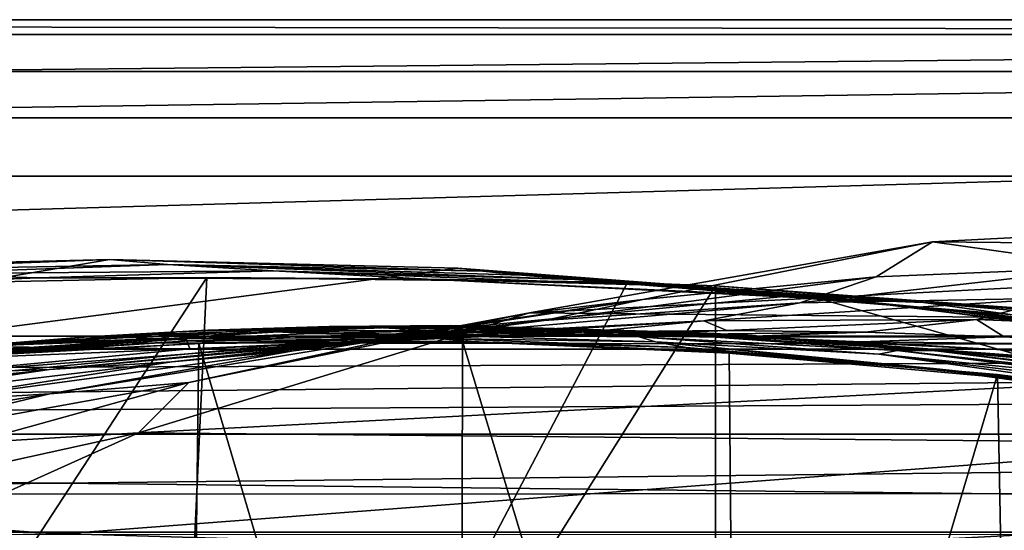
# Model space of a CAD drawing. Header units: metres. Extents: x -1004 to 0, y -808 to 0.
# Tile 99 of 146: x -506 to -406, y -52 to 0. Entities that reach past the tile are written whole.
import ezdxf

# ---------------------------------------------------------------- set-up
doc = ezdxf.new("R2010")
doc.units = ezdxf.units.M

msp = doc.modelspace()

# ---------------------------------------------------------------- linework, layer by layer
at = {"layer": 'None'}
for points in [[(-17.027203, -5.267202, 163.059998), (-987.0271, -5.267202, 163.059998), (-17.027203, -5.267202, 176.059509)], [(-987.0271, -5.267202, 163.059998), (-987.0271, -5.267202, 176.059265), (-17.027203, -5.267202, 176.059509)], [(-17.027203, -5.267202, 176.059509), (-987.0271, -5.267202, 176.059265), (-987.0271, -5.267202, 2050.060059)], [(-987.0271, -5.267202, 2063.060059), (-17.027203, -5.267202, 2063.060059), (-987.0271, -5.267202, 2050.060059)], [(-17.027203, -5.267202, 2063.060059), (-17.027203, -5.267202, 2050.060059), (-987.0271, -5.267202, 2050.060059)], [(-987.0271, -5.267202, 2050.060059), (-17.027203, -5.267202, 2050.060059), (-17.027203, -5.267202, 176.059509)], [(-953.0271, -32.2672, 2063.060059), (-17.027203, -5.267202, 2063.060059), (-987.0271, -5.267202, 2063.060059)], [(-987.0271, -5.267202, 163.059998), (-17.027203, -5.267202, 163.059998), (-953.0271, -32.2672, 163.059998)], [(-953.0271, -32.2672, 2063.060059), (-51.027081, -32.2672, 2063.060059), (-17.027203, -5.267202, 2063.060059)], [(-953.0271, -32.2672, 163.059998), (-17.027203, -5.267202, 163.059998), (-51.027081, -32.2672, 163.059998)], [(-412.977356, -22.644466, 665.810608), (-371.316925, -20.505526, 665.866638), (-394.683167, -25.237535, 752.310547)], [(-329.705994, -23.457561, 665.789368), (-371.316925, -20.505526, 665.866638), (-412.977356, -22.644466, 665.810608)], [(-454.059784, -29.87845, 665.621094), (-412.977356, -22.644466, 665.810608), (-442.518097, -28.522995, 752.261841)], [(-454.059784, -29.87845, 665.621094), (-329.705994, -23.457561, 665.789368), (-412.977356, -22.644466, 665.810608)], [(-442.518097, -28.522995, 752.261841), (-412.977356, -22.644466, 665.810608), (-418.730743, -26.23218, 752.288025)], [(-412.977356, -22.644466, 665.810608), (-394.683167, -25.237535, 752.310547), (-418.730743, -26.23218, 752.288025)], [(-288.764374, -31.452314, 665.580017), (-329.705994, -23.457561, 665.789368), (-454.059784, -29.87845, 665.621094)], [(-637.780579, -48.406116, 1607.5177), (-461.376587, -25.341852, 1608.121216), (-496.827362, -24.46418, 1608.144409)], [(-496.827362, -24.46418, 1608.144409), (-532.278259, -25.346687, 1608.12146), (-637.780579, -48.406116, 1607.5177)], [(-532.278259, -25.346687, 1608.12146), (-496.827362, -24.46418, 1608.144409), (-527.130493, -25.6196, 1689.31604)], [(-496.827362, -24.46418, 1608.144409), (-490.974609, -24.950491, 1689.975464), (-527.130493, -25.6196, 1689.31604)], [(-527.130493, -25.6196, 1689.31604), (-490.974609, -24.950491, 1689.975464), (-517.739502, -25.928944, 1772.200317)], [(-490.974609, -24.950491, 1689.975464), (-480.15744, -25.603836, 1773.119629), (-517.739502, -25.928944, 1772.200317)], [(-490.974609, -24.950491, 1689.975464), (-496.827362, -24.46418, 1608.144409), (-458.821869, -25.653067, 1648.767578)], [(-496.827362, -24.46418, 1608.144409), (-461.376587, -25.341852, 1608.121216), (-458.821869, -25.653067, 1648.767578)], [(-480.15744, -25.603836, 1773.119629), (-490.974609, -24.950491, 1689.975464), (-449.426849, -26.477554, 1732.860718)], [(-490.974609, -24.950491, 1689.975464), (-454.830902, -26.033869, 1690.9104), (-449.426849, -26.477554, 1732.860718)], [(-490.974609, -24.950491, 1689.975464), (-458.821869, -25.653067, 1648.767578), (-454.830902, -26.033869, 1690.9104)], [(-426.014893, -28.004723, 1608.051392), (-461.376587, -25.341852, 1608.121216), (-637.780579, -48.406116, 1607.5177)], [(-517.739502, -25.928944, 1772.200317), (-504.183136, -26.308109, 1854.283813), (-543.882141, -27.867811, 1854.112061)], [(-517.739502, -25.928944, 1772.200317), (-480.15744, -25.603836, 1773.119629), (-504.183136, -26.308109, 1854.283813)], [(-480.15744, -25.603836, 1773.119629), (-464.465149, -26.461739, 1855.237183), (-504.183136, -26.308109, 1854.283813)], [(-480.15744, -25.603836, 1773.119629), (-442.615204, -27.044226, 1774.55957), (-464.465149, -26.461739, 1855.237183)], [(-442.615204, -27.044226, 1774.55957), (-480.15744, -25.603836, 1773.119629), (-449.426849, -26.477554, 1732.860718)], [(-458.821869, -25.653067, 1648.767578), (-461.376587, -25.341852, 1608.121216), (-426.014893, -28.004723, 1608.051392)], [(-458.821869, -25.653067, 1648.767578), (-426.014893, -28.004723, 1608.051392), (-423.20816, -28.372147, 1649.569214)], [(-458.821869, -25.653067, 1648.767578), (-423.20816, -28.372147, 1649.569214), (-454.830902, -26.033869, 1690.9104)], [(-449.426849, -26.477554, 1732.860718), (-454.830902, -26.033869, 1690.9104), (-418.795898, -28.863375, 1692.129028)], [(-454.830902, -26.033869, 1690.9104), (-423.20816, -28.372147, 1649.569214), (-418.795898, -28.863375, 1692.129028)], [(-418.730743, -26.23218, 752.288025), (-394.683167, -25.237535, 752.310547), (-426.500427, -28.886604, 841.083862)], [(-394.683167, -25.237535, 752.310547), (-400.107574, -28.410944, 841.244873), (-426.500427, -28.886604, 841.083862)], [(-491.15625, -116.577606, 1985.75293), (-546.876587, -118.072487, 1979.189331), (-486.961456, -26.276386, 1933.765869)], [(-486.961456, -26.276386, 1933.765869), (-546.876587, -118.072487, 1979.189331), (-519.606262, -26.977951, 1930.408691)], [(-504.183136, -26.308109, 1854.283813), (-519.606262, -26.977951, 1930.408691), (-543.882141, -27.867811, 1854.112061)], [(-486.961456, -26.276386, 1933.765869), (-519.606262, -26.977951, 1930.408691), (-504.183136, -26.308109, 1854.283813)], [(-464.465149, -26.461739, 1855.237183), (-486.961456, -26.276386, 1933.765869), (-504.183136, -26.308109, 1854.283813)], [(-444.056793, -26.800941, 1935.926758), (-491.15625, -116.577606, 1985.75293), (-486.961456, -26.276386, 1933.765869)], [(-491.15625, -116.577606, 1985.75293), (-444.056793, -26.800941, 1935.926758), (-435.077423, -27.128115, 1936.041748)], [(-444.056793, -26.800941, 1935.926758), (-486.961456, -26.276386, 1933.765869), (-464.465149, -26.461739, 1855.237183)], [(-413.885864, -28.846668, 1897.617188), (-444.056793, -26.800941, 1935.926758), (-464.465149, -26.461739, 1855.237183)], [(-442.615204, -27.044226, 1774.55957), (-424.819885, -28.418493, 1856.990479), (-464.465149, -26.461739, 1855.237183)], [(-464.465149, -26.461739, 1855.237183), (-424.819885, -28.418493, 1856.990479), (-413.885864, -28.846668, 1897.617188)], [(-426.500427, -28.886604, 841.083862), (-452.556793, -30.663872, 840.931458), (-418.730743, -26.23218, 752.288025)], [(-452.556793, -30.663872, 840.931458), (-442.518097, -28.522995, 752.261841), (-418.730743, -26.23218, 752.288025)], [(-442.615204, -27.044226, 1774.55957), (-449.426849, -26.477554, 1732.860718), (-423.890167, -28.424677, 1775.47937)], [(-423.890167, -28.424677, 1775.47937), (-449.426849, -26.477554, 1732.860718), (-412.795319, -29.463282, 1734.473145)], [(-449.426849, -26.477554, 1732.860718), (-418.795898, -28.863375, 1692.129028), (-412.795319, -29.463282, 1734.473145)], [(-435.077423, -27.128115, 1936.041748), (-444.056793, -26.800941, 1935.926758), (-413.885864, -28.846668, 1897.617188)], [(-424.819885, -28.418493, 1856.990479), (-442.615204, -27.044226, 1774.55957), (-415.204773, -29.27095, 1817.0177)], [(-415.204773, -29.27095, 1817.0177), (-442.615204, -27.044226, 1774.55957), (-423.890167, -28.424677, 1775.47937)], [(-354.224518, -48.323433, 1607.518677), (-426.014893, -28.004723, 1608.051392), (-637.780579, -48.406116, 1607.5177)], [(-435.077423, -117.079147, 1987.980957), (-491.15625, -116.577606, 1985.75293), (-435.077423, -27.128115, 1936.041748)], [(-382.221283, -31.021881, 1934.762817), (-435.077423, -27.128115, 1936.041748), (-413.885864, -28.846668, 1897.617188)], [(-382.221283, -31.021881, 1934.762817), (-435.077423, -117.079147, 1987.980957), (-435.077423, -27.128115, 1936.041748)], [(-426.014893, -28.004723, 1608.051392), (-390.828033, -32.411217, 1607.935791), (-423.20816, -28.372147, 1649.569214)], [(-390.828033, -32.411217, 1607.935791), (-426.014893, -28.004723, 1608.051392), (-354.224518, -48.323433, 1607.518677)], [(-465.909302, -32.11071, 752.232056), (-442.518097, -28.522995, 752.261841), (-478.099182, -33.75246, 840.793579)], [(-442.518097, -28.522995, 752.261841), (-452.556793, -30.663872, 840.931458), (-478.099182, -33.75246, 840.793579)], [(-465.909302, -32.11071, 752.232056), (-454.059784, -29.87845, 665.621094), (-442.518097, -28.522995, 752.261841)], [(-436.270874, -30.70228, 930.506287), (-463.67572, -32.141033, 930.188354), (-426.500427, -28.886604, 841.083862)], [(-463.67572, -32.141033, 930.188354), (-452.556793, -30.663872, 840.931458), (-426.500427, -28.886604, 841.083862)], [(-426.500427, -28.886604, 841.083862), (-400.107574, -28.410944, 841.244873), (-436.270874, -30.70228, 930.506287)], [(-400.107574, -28.410944, 841.244873), (-408.49231, -30.561541, 930.846924), (-436.270874, -30.70228, 930.506287)], [(-413.885864, -28.846668, 1897.617188), (-424.819885, -28.418493, 1856.990479), (-405.057709, -30.070532, 1858.174194)], [(-405.057709, -30.070532, 1858.174194), (-424.819885, -28.418493, 1856.990479), (-415.204773, -29.27095, 1817.0177)], [(-415.204773, -29.27095, 1817.0177), (-423.890167, -28.424677, 1775.47937), (-405.213074, -30.240788, 1776.535034)], [(-423.890167, -28.424677, 1775.47937), (-412.795319, -29.463282, 1734.473145), (-405.213074, -30.240788, 1776.535034)], [(-423.20816, -28.372147, 1649.569214), (-390.828033, -32.411217, 1607.935791), (-387.783325, -32.822395, 1650.543701)], [(-418.795898, -28.863375, 1692.129028), (-423.20816, -28.372147, 1649.569214), (-387.783325, -32.822395, 1650.543701)], [(-412.795319, -29.463282, 1734.473145), (-418.795898, -28.863375, 1692.129028), (-382.961853, -33.409046, 1693.639282)], [(-418.795898, -28.863375, 1692.129028), (-387.783325, -32.822395, 1650.543701), (-382.961853, -33.409046, 1693.639282)], [(-382.221283, -31.021881, 1934.762817), (-413.885864, -28.846668, 1897.617188), (-393.472778, -30.627153, 1898.89209)], [(-393.472778, -30.627153, 1898.89209), (-413.885864, -28.846668, 1897.617188), (-405.057709, -30.070532, 1858.174194)], [(-400.107574, -28.410944, 841.244873), (-373.556427, -29.223242, 841.408875), (-408.49231, -30.561541, 930.846924)], [(-493.932129, -42.133965, 665.300049), (-454.059784, -29.87845, 665.621094), (-488.769836, -36.990349, 752.199585)], [(-493.932129, -42.133965, 665.300049), (-288.764374, -31.452314, 665.580017), (-454.059784, -29.87845, 665.621094)], [(-454.059784, -29.87845, 665.621094), (-465.909302, -32.11071, 752.232056), (-488.769836, -36.990349, 752.199585)], [(-405.057709, -30.070532, 1858.174194), (-415.204773, -29.27095, 1817.0177), (-396.05838, -31.221979, 1818.252686)], [(-415.204773, -29.27095, 1817.0177), (-405.213074, -30.240788, 1776.535034), (-396.05838, -31.221979, 1818.252686)], [(-412.795319, -29.463282, 1734.473145), (-376.380219, -34.157349, 1736.502319), (-405.213074, -30.240788, 1776.535034)], [(-382.961853, -33.409046, 1693.639282), (-376.380219, -34.157349, 1736.502319), (-412.795319, -29.463282, 1734.473145)], [(-373.556427, -29.223242, 841.408875), (-380.540222, -31.701397, 931.197937), (-408.49231, -30.561541, 930.846924)], [(-478.099182, -33.75246, 840.793579), (-452.556793, -30.663872, 840.931458), (-490.506622, -34.893551, 929.906067)], [(-452.556793, -30.663872, 840.931458), (-463.67572, -32.141033, 930.188354), (-490.506622, -34.893551, 929.906067)], [(-447.968262, -31.831636, 1020.128052), (-475.754944, -33.095802, 1019.705444), (-436.270874, -30.70228, 930.506287)], [(-436.270874, -30.70228, 930.506287), (-475.754944, -33.095802, 1019.705444), (-463.67572, -32.141033, 930.188354)], [(-433.926422, -31.68248, 1020.352356), (-447.968262, -31.831636, 1020.128052), (-436.270874, -30.70228, 930.506287)], [(-436.270874, -30.70228, 930.506287), (-408.49231, -30.561541, 930.846924), (-433.926422, -31.68248, 1020.352356)], [(-378.607605, -119.60273, 1985.827881), (-435.077423, -117.079147, 1987.980957), (-382.221283, -31.021881, 1934.762817)], [(-408.49231, -30.561541, 930.846924), (-419.818665, -31.852314, 1020.582581), (-433.926422, -31.68248, 1020.352356)], [(-419.818665, -31.852314, 1020.582581), (-408.49231, -30.561541, 930.846924), (-405.66983, -32.338924, 1020.816528)], [(-408.49231, -30.561541, 930.846924), (-380.540222, -31.701397, 931.197937), (-405.66983, -32.338924, 1020.816528)], [(-491.843872, -32.222363, 1378.559082), (-504.072083, -32.914219, 1378.559082), (-490.049225, -31.827293, 1333.298462)], [(-504.072083, -32.914219, 1378.559082), (-499.171692, -32.342628, 1288.147217), (-490.049225, -31.827293, 1333.298462)], [(-488.769836, -36.990349, 752.199585), (-465.909302, -32.11071, 752.232056), (-502.950989, -38.158169, 840.676941)], [(-465.909302, -32.11071, 752.232056), (-478.099182, -33.75246, 840.793579), (-502.950989, -38.158169, 840.676941)], [(-490.049225, -31.827293, 1333.298462), (-499.171692, -32.342628, 1288.147217), (-486.830933, -31.660748, 1288.13855)], [(-499.171692, -32.342628, 1288.147217), (-482.208466, -31.716259, 1243.155884), (-486.830933, -31.660748, 1288.13855)], [(-499.171692, -32.342628, 1288.147217), (-489.073303, -32.553894, 1198.373901), (-482.208466, -31.716259, 1243.155884)], [(-249.112656, -44.404568, 665.240845), (-288.764374, -31.452314, 665.580017), (-493.932129, -42.133965, 665.300049)], [(-479.602844, -31.817331, 1378.559082), (-491.843872, -32.222363, 1378.559082), (-477.800293, -31.417967, 1333.290039)], [(-491.843872, -32.222363, 1378.559082), (-490.049225, -31.827293, 1333.298462), (-477.800293, -31.417967, 1333.290039)], [(-491.843872, -32.222363, 1378.559082), (-479.602844, -31.817331, 1378.559082), (-490.861267, -32.518803, 1411.842407)], [(-479.602844, -31.817331, 1378.559082), (-466.029694, -32.098789, 1412.103882), (-490.861267, -32.518803, 1411.842407)], [(-490.861267, -32.518803, 1411.842407), (-466.029694, -32.098789, 1412.103882), (-488.693939, -32.756966, 1445.112183)], [(-477.800293, -31.417967, 1333.290039), (-490.049225, -31.827293, 1333.298462), (-474.468384, -31.273655, 1288.130005)], [(-490.049225, -31.827293, 1333.298462), (-486.830933, -31.660748, 1288.13855), (-474.468384, -31.273655, 1288.130005)], [(-489.073303, -32.553894, 1198.373901), (-476.204224, -31.985582, 1198.426392), (-482.208466, -31.716259, 1243.155884)], [(-461.497192, -32.33638, 1109.521606), (-476.204224, -31.985582, 1198.426392), (-489.073303, -32.553894, 1198.373901)], [(-466.029694, -32.098789, 1412.103882), (-463.370667, -32.498447, 1445.485229), (-488.693939, -32.756966, 1445.112183)], [(-475.754944, -33.095802, 1019.705444), (-447.968262, -31.831636, 1020.128052), (-488.671265, -33.574726, 1109.152954)], [(-447.968262, -31.831636, 1020.128052), (-461.497192, -32.33638, 1109.521606), (-488.671265, -33.574726, 1109.152954)], [(-474.468384, -31.273655, 1288.130005), (-486.830933, -31.660748, 1288.13855), (-469.624847, -31.377995, 1243.165283)], [(-486.830933, -31.660748, 1288.13855), (-482.208466, -31.716259, 1243.155884), (-469.624847, -31.377995, 1243.165283)], [(-469.624847, -31.377995, 1243.165283), (-482.208466, -31.716259, 1243.155884), (-463.291443, -31.722719, 1198.481323)], [(-482.208466, -31.716259, 1243.155884), (-476.204224, -31.985582, 1198.426392), (-463.291443, -31.722719, 1198.481323)], [(-477.800293, -31.417967, 1333.290039), (-465.542938, -31.299501, 1333.281738), (-479.602844, -31.817331, 1378.559082)], [(-465.542938, -31.299501, 1333.281738), (-467.355743, -31.699409, 1378.559082), (-479.602844, -31.817331, 1378.559082)], [(-479.602844, -31.817331, 1378.559082), (-467.355743, -31.699409, 1378.559082), (-466.029694, -32.098789, 1412.103882)], [(-474.468384, -31.273655, 1288.130005), (-462.092804, -31.18158, 1288.121826), (-477.800293, -31.417967, 1333.290039)], [(-462.092804, -31.18158, 1288.121826), (-465.542938, -31.299501, 1333.281738), (-477.800293, -31.417967, 1333.290039)], [(-463.291443, -31.722719, 1198.481323), (-476.204224, -31.985582, 1198.426392), (-447.788605, -32.191368, 1109.717896)], [(-476.204224, -31.985582, 1198.426392), (-461.497192, -32.33638, 1109.521606), (-447.788605, -32.191368, 1109.717896)], [(-457.021179, -31.339334, 1243.175537), (-462.092804, -31.18158, 1288.121826), (-474.468384, -31.273655, 1288.130005)], [(-469.624847, -31.377995, 1243.165283), (-457.021179, -31.339334, 1243.175537), (-474.468384, -31.273655, 1288.130005)], [(-450.348846, -31.764515, 1198.538208), (-457.021179, -31.339334, 1243.175537), (-469.624847, -31.377995, 1243.165283)], [(-463.291443, -31.722719, 1198.481323), (-450.348846, -31.764515, 1198.538208), (-469.624847, -31.377995, 1243.165283)], [(-441.032867, -31.936579, 1333.265259), (-467.355743, -31.699409, 1378.559082), (-465.542938, -31.299501, 1333.281738)], [(-442.870575, -32.325481, 1378.559204), (-467.355743, -31.699409, 1378.559082), (-441.032867, -31.936579, 1333.265259)], [(-467.355743, -31.699409, 1378.559082), (-442.870575, -32.325481, 1378.559204), (-466.029694, -32.098789, 1412.103882)], [(-466.029694, -32.098789, 1412.103882), (-442.870575, -32.325481, 1378.559204), (-441.21582, -32.841423, 1412.352661)], [(-463.370667, -32.498447, 1445.485229), (-466.029694, -32.098789, 1412.103882), (-441.21582, -32.841423, 1412.352661)], [(-462.092804, -31.18158, 1288.121826), (-437.337799, -31.883635, 1288.105591), (-465.542938, -31.299501, 1333.281738)], [(-437.337799, -31.883635, 1288.105591), (-441.032867, -31.936579, 1333.265259), (-465.542938, -31.299501, 1333.281738)], [(-447.788605, -32.191368, 1109.717896), (-434.02713, -32.359871, 1109.919434), (-463.291443, -31.722719, 1198.481323)], [(-434.02713, -32.359871, 1109.919434), (-450.348846, -31.764515, 1198.538208), (-463.291443, -31.722719, 1198.481323)], [(-457.021179, -31.339334, 1243.175537), (-431.797302, -32.160618, 1243.197021), (-462.092804, -31.18158, 1288.121826)], [(-431.797302, -32.160618, 1243.197021), (-437.337799, -31.883635, 1288.105591), (-462.092804, -31.18158, 1288.121826)], [(-447.788605, -32.191368, 1109.717896), (-461.497192, -32.33638, 1109.521606), (-433.926422, -31.68248, 1020.352356)], [(-461.497192, -32.33638, 1109.521606), (-447.968262, -31.831636, 1020.128052), (-433.926422, -31.68248, 1020.352356)], [(-450.348846, -31.764515, 1198.538208), (-437.390411, -32.110291, 1198.596436), (-457.021179, -31.339334, 1243.175537)], [(-437.390411, -32.110291, 1198.596436), (-431.797302, -32.160618, 1243.197021), (-457.021179, -31.339334, 1243.175537)], [(-434.02713, -32.359871, 1109.919434), (-420.233826, -32.840061, 1110.124512), (-450.348846, -31.764515, 1198.538208)], [(-420.233826, -32.840061, 1110.124512), (-437.390411, -32.110291, 1198.596436), (-450.348846, -31.764515, 1198.538208)], [(-433.926422, -31.68248, 1020.352356), (-419.818665, -31.852314, 1020.582581), (-447.788605, -32.191368, 1109.717896)], [(-419.818665, -31.852314, 1020.582581), (-434.02713, -32.359871, 1109.919434), (-447.788605, -32.191368, 1109.717896)], [(-416.578247, -33.740391, 1333.248657), (-442.870575, -32.325481, 1378.559204), (-441.032867, -31.936579, 1333.265259)], [(-437.337799, -31.883635, 1288.105591), (-412.636169, -33.768509, 1288.089233), (-441.032867, -31.936579, 1333.265259)], [(-412.636169, -33.768509, 1288.089233), (-416.578247, -33.740391, 1333.248657), (-441.032867, -31.936579, 1333.265259)], [(-420.233826, -32.840061, 1110.124512), (-406.429779, -33.630108, 1110.331299), (-437.390411, -32.110291, 1198.596436)], [(-406.429779, -33.630108, 1110.331299), (-424.430023, -32.759392, 1198.655151), (-437.390411, -32.110291, 1198.596436)], [(-437.390411, -32.110291, 1198.596436), (-424.430023, -32.759392, 1198.655151), (-431.797302, -32.160618, 1243.197021)], [(-431.797302, -32.160618, 1243.197021), (-406.624237, -34.179089, 1243.218262), (-437.337799, -31.883635, 1288.105591)], [(-406.624237, -34.179089, 1243.218262), (-412.636169, -33.768509, 1288.089233), (-437.337799, -31.883635, 1288.105591)], [(-419.818665, -31.852314, 1020.582581), (-405.66983, -32.338924, 1020.816528), (-434.02713, -32.359871, 1109.919434)], [(-380.540222, -31.701397, 931.197937), (-391.5047, -33.140011, 1021.052246), (-405.66983, -32.338924, 1020.816528)], [(-948.0271, -33.606949, 2063.060059), (-56.027115, -33.606968, 2063.060059), (-953.0271, -32.2672, 2063.060059)], [(-56.027115, -33.606968, 2063.060059), (-51.027081, -32.2672, 2063.060059), (-953.0271, -32.2672, 2063.060059)], [(-51.027081, -32.2672, 163.059998), (-56.027115, -33.606968, 163.059998), (-953.0271, -32.2672, 163.059998)], [(-56.027115, -33.606968, 163.059998), (-948.0271, -33.606949, 163.059998), (-953.0271, -32.2672, 163.059998)], [(-504.072083, -32.914219, 1378.559082), (-516.280579, -33.892536, 1378.559082), (-499.171692, -32.342628, 1288.147217)], [(-516.280579, -33.892536, 1378.559082), (-511.48172, -33.319191, 1288.156372), (-499.171692, -32.342628, 1288.147217)], [(-515.652893, -34.100929, 1411.569092), (-516.280579, -33.892536, 1378.559082), (-504.072083, -32.914219, 1378.559082)], [(-513.984802, -34.212276, 1444.725952), (-515.652893, -34.100929, 1411.569092), (-490.861267, -32.518803, 1411.842407)], [(-515.652893, -34.100929, 1411.569092), (-504.072083, -32.914219, 1378.559082), (-490.861267, -32.518803, 1411.842407)], [(-488.671265, -33.574726, 1109.152954), (-515.379639, -36.092216, 1108.828735), (-475.754944, -33.095802, 1019.705444)], [(-515.379639, -36.092216, 1108.828735), (-502.979736, -35.6632, 1019.331848), (-475.754944, -33.095802, 1019.705444)], [(-488.860596, -119.150009, 1554.229248), (-514.229553, -34.492359, 1504.564087), (-487.748688, -33.011375, 1504.508423)], [(-487.748688, -33.011375, 1504.508423), (-514.229553, -34.492359, 1504.564087), (-511.440704, -34.239925, 1478.915283)], [(-488.693939, -32.756966, 1445.112183), (-513.984802, -34.212276, 1444.725952), (-490.861267, -32.518803, 1411.842407)], [(-511.440704, -34.239925, 1478.915283), (-513.984802, -34.212276, 1444.725952), (-488.693939, -32.756966, 1445.112183)], [(-499.171692, -32.342628, 1288.147217), (-511.48172, -33.319191, 1288.156372), (-489.073303, -32.553894, 1198.373901)], [(-511.48172, -33.319191, 1288.156372), (-501.884583, -33.428646, 1198.324951), (-489.073303, -32.553894, 1198.373901)], [(-485.549408, -32.932655, 1479.088257), (-511.440704, -34.239925, 1478.915283), (-488.693939, -32.756966, 1445.112183)], [(-487.748688, -33.011375, 1504.508423), (-511.440704, -34.239925, 1478.915283), (-485.549408, -32.932655, 1479.088257)], [(-490.861267, -32.518803, 1411.842407), (-504.072083, -32.914219, 1378.559082), (-491.843872, -32.222363, 1378.559082)], [(-475.754944, -33.095802, 1019.705444), (-502.979736, -35.6632, 1019.331848), (-463.67572, -32.141033, 930.188354)], [(-463.67572, -32.141033, 930.188354), (-502.979736, -35.6632, 1019.331848), (-490.506622, -34.893551, 929.906067)], [(-489.073303, -32.553894, 1198.373901), (-501.884583, -33.428646, 1198.324951), (-488.671265, -33.574726, 1109.152954)], [(-488.671265, -33.574726, 1109.152954), (-461.497192, -32.33638, 1109.521606), (-489.073303, -32.553894, 1198.373901)], [(-461.053162, -123.35659, 1556.978271), (-488.860596, -119.150009, 1554.229248), (-487.748688, -33.011375, 1504.508423)], [(-488.693939, -32.756966, 1445.112183), (-463.370667, -32.498447, 1445.485229), (-485.549408, -32.932655, 1479.088257)], [(-461.053162, -123.35659, 1556.978271), (-487.748688, -33.011375, 1504.508423), (-460.891296, -32.789768, 1504.69104)], [(-460.891296, -32.789768, 1504.69104), (-487.748688, -33.011375, 1504.508423), (-485.549408, -32.932655, 1479.088257)], [(-463.370667, -32.498447, 1445.485229), (-459.626709, -32.851536, 1479.245972), (-485.549408, -32.932655, 1479.088257)], [(-485.549408, -32.932655, 1479.088257), (-459.626709, -32.851536, 1479.245972), (-460.891296, -32.789768, 1504.69104)], [(-459.626709, -32.851536, 1479.245972), (-463.370667, -32.498447, 1445.485229), (-438.072815, -33.438095, 1445.844482)], [(-463.370667, -32.498447, 1445.485229), (-441.21582, -32.841423, 1412.352661), (-438.072815, -33.438095, 1445.844482)], [(-432.893646, -125.545509, 1558.042358), (-461.053162, -123.35659, 1556.978271), (-460.891296, -32.789768, 1504.69104)], [(-432.893646, -125.545509, 1558.042358), (-460.891296, -32.789768, 1504.69104), (-433.713348, -33.851051, 1505.112305)], [(-459.626709, -32.851536, 1479.245972), (-433.713348, -33.851051, 1505.112305), (-460.891296, -32.789768, 1504.69104)], [(-433.726196, -33.989788, 1479.388062), (-433.713348, -33.851051, 1505.112305), (-459.626709, -32.851536, 1479.245972)], [(-459.626709, -32.851536, 1479.245972), (-438.072815, -33.438095, 1445.844482), (-433.726196, -33.989788, 1479.388062)], [(-418.442505, -34.100361, 1378.559326), (-442.870575, -32.325481, 1378.559204), (-416.578247, -33.740391, 1333.248657)], [(-442.870575, -32.325481, 1378.559204), (-418.442505, -34.100361, 1378.559326), (-441.21582, -32.841423, 1412.352661)], [(-441.21582, -32.841423, 1412.352661), (-418.442505, -34.100361, 1378.559326), (-391.873138, -37.797089, 1412.809814)], [(-438.072815, -33.438095, 1445.844482), (-441.21582, -32.841423, 1412.352661), (-412.85614, -35.569035, 1446.188843)], [(-441.21582, -32.841423, 1412.352661), (-391.873138, -37.797089, 1412.809814), (-412.85614, -35.569035, 1446.188843)], [(-405.66983, -32.338924, 1020.816528), (-420.233826, -32.840061, 1110.124512), (-434.02713, -32.359871, 1109.919434)], [(-424.430023, -32.759392, 1198.655151), (-398.559143, -34.964233, 1198.771606), (-431.797302, -32.160618, 1243.197021)], [(-431.797302, -32.160618, 1243.197021), (-398.559143, -34.964233, 1198.771606), (-406.624237, -34.179089, 1243.218262)], [(-424.430023, -32.759392, 1198.655151), (-406.429779, -33.630108, 1110.331299), (-378.873779, -36.131615, 1110.74231)], [(-398.559143, -34.964233, 1198.771606), (-424.430023, -32.759392, 1198.655151), (-378.873779, -36.131615, 1110.74231)], [(-405.66983, -32.338924, 1020.816528), (-391.5047, -33.140011, 1021.052246), (-420.233826, -32.840061, 1110.124512)], [(-391.5047, -33.140011, 1021.052246), (-406.429779, -33.630108, 1110.331299), (-420.233826, -32.840061, 1110.124512)], [(-948.0271, -33.606949, 2063.060059), (-944.366821, -37.2672, 2063.060059), (-56.027115, -33.606968, 2063.060059)], [(-56.027115, -33.606968, 163.059998), (-944.366821, -37.2672, 163.059998), (-948.0271, -33.606949, 163.059998)], [(-944.366821, -37.2672, 2063.060059), (-943.0271, -42.2672, 2063.060059), (-56.027115, -33.606968, 2063.060059)], [(-943.0271, -42.2672, 163.059998), (-944.366821, -37.2672, 163.059998), (-56.027115, -33.606968, 163.059998)], [(-56.027115, -33.606968, 2063.060059), (-943.0271, -42.2672, 2063.060059), (-59.687374, -37.267273, 2063.060059)], [(-59.687374, -37.267273, 163.059998), (-943.0271, -42.2672, 163.059998), (-56.027115, -33.606968, 163.059998)], [(-511.48172, -33.319191, 1288.156372), (-523.752075, -34.590488, 1288.165894), (-501.884583, -33.428646, 1198.324951)], [(-523.752075, -34.590488, 1288.165894), (-514.623962, -34.611061, 1198.279907), (-501.884583, -33.428646, 1198.324951)], [(-502.950989, -38.158169, 840.676941), (-478.099182, -33.75246, 840.793579), (-516.563416, -38.973972, 929.672791)], [(-478.099182, -33.75246, 840.793579), (-490.506622, -34.893551, 929.906067), (-516.563416, -38.973972, 929.672791)], [(-488.671265, -33.574726, 1109.152954), (-514.623962, -34.611061, 1198.279907), (-515.379639, -36.092216, 1108.828735)], [(-501.884583, -33.428646, 1198.324951), (-514.623962, -34.611061, 1198.279907), (-488.671265, -33.574726, 1109.152954)], [(-438.072815, -33.438095, 1445.844482), (-412.85614, -35.569035, 1446.188843), (-433.726196, -33.989788, 1479.388062)], [(-406.34964, -36.177105, 1505.778442), (-433.713348, -33.851051, 1505.112305), (-433.726196, -33.989788, 1479.388062)], [(-407.898834, -36.329559, 1479.51416), (-406.34964, -36.177105, 1505.778442), (-433.726196, -33.989788, 1479.388062)], [(-433.726196, -33.989788, 1479.388062), (-412.85614, -35.569035, 1446.188843), (-407.898834, -36.329559, 1479.51416)], [(-406.34964, -36.177105, 1505.778442), (-432.893646, -125.545509, 1558.042358), (-433.713348, -33.851051, 1505.112305)], [(-392.238312, -36.709766, 1333.232178), (-418.442505, -34.100361, 1378.559326), (-416.578247, -33.740391, 1333.248657)], [(-394.124969, -37.021187, 1378.55957), (-418.442505, -34.100361, 1378.559326), (-392.238312, -36.709766, 1333.232178)], [(-418.442505, -34.100361, 1378.559326), (-394.124969, -37.021187, 1378.55957), (-391.873138, -37.797089, 1412.809814)], [(-412.636169, -33.768509, 1288.089233), (-388.058502, -36.834438, 1288.072266), (-416.578247, -33.740391, 1333.248657)], [(-388.058502, -36.834438, 1288.072266), (-392.238312, -36.709766, 1333.232178), (-416.578247, -33.740391, 1333.248657)], [(-406.624237, -34.179089, 1243.218262), (-381.590179, -37.390095, 1243.237305), (-412.636169, -33.768509, 1288.089233)], [(-381.590179, -37.390095, 1243.237305), (-388.058502, -36.834438, 1288.072266), (-412.636169, -33.768509, 1288.089233)], [(-406.429779, -33.630108, 1110.331299), (-391.5047, -33.140011, 1021.052246), (-370.42276, -36.034878, 1066.271484)], [(-406.429779, -33.630108, 1110.331299), (-370.42276, -36.034878, 1066.271484), (-378.873779, -36.131615, 1110.74231)], [(-516.563416, -38.973972, 929.672791), (-490.506622, -34.893551, 929.906067), (-529.442749, -39.552879, 1019.02478)], [(-490.506622, -34.893551, 929.906067), (-502.979736, -35.6632, 1019.331848), (-529.442749, -39.552879, 1019.02478)], [(-488.860596, -119.150009, 1554.229248), (-516.103577, -113.043777, 1549.877075), (-514.229553, -34.492359, 1504.564087)], [(-398.559143, -34.964233, 1198.771606), (-372.84848, -38.369205, 1198.882446), (-406.624237, -34.179089, 1243.218262)], [(-406.624237, -34.179089, 1243.218262), (-372.84848, -38.369205, 1198.882446), (-381.590179, -37.390095, 1243.237305)], [(-529.442749, -39.552879, 1019.02478), (-502.979736, -35.6632, 1019.331848), (-541.451172, -39.908524, 1108.564941)], [(-502.979736, -35.6632, 1019.331848), (-515.379639, -36.092216, 1108.828735), (-541.451172, -39.908524, 1108.564941)], [(-412.85614, -35.569035, 1446.188843), (-391.873138, -37.797089, 1412.809814), (-387.768524, -38.852951, 1446.5177)], [(-412.85614, -35.569035, 1446.188843), (-387.768524, -38.852951, 1446.5177), (-407.898834, -36.329559, 1479.51416)], [(-510.966644, -43.151928, 752.164856), (-488.769836, -36.990349, 752.199585), (-526.936462, -43.882565, 840.587891)], [(-488.769836, -36.990349, 752.199585), (-502.950989, -38.158169, 840.676941), (-526.936462, -43.882565, 840.587891)], [(-493.932129, -42.133965, 665.300049), (-488.769836, -36.990349, 752.199585), (-510.966644, -43.151928, 752.164856)], [(-404.640778, -125.626282, 1557.39563), (-432.893646, -125.545509, 1558.042358), (-406.34964, -36.177105, 1505.778442)], [(-378.974548, -39.71484, 1506.693237), (-406.34964, -36.177105, 1505.778442), (-407.898834, -36.329559, 1479.51416)], [(-382.185272, -39.810799, 1479.623901), (-378.974548, -39.71484, 1506.693237), (-407.898834, -36.329559, 1479.51416)], [(-407.898834, -36.329559, 1479.51416), (-387.768524, -38.852951, 1446.5177), (-382.185272, -39.810799, 1479.623901)], [(-378.974548, -39.71484, 1506.693237), (-404.640778, -125.626282, 1557.39563), (-406.34964, -36.177105, 1505.778442)], [(-943.0271, -42.2672, 2063.060059), (-61.027081, -42.267323, 2063.060059), (-59.687374, -37.267273, 2063.060059)], [(-59.687374, -37.267273, 163.059998), (-61.027081, -42.267323, 163.059998), (-943.0271, -42.2672, 163.059998)], [(-526.936462, -43.882565, 840.587891), (-502.950989, -38.158169, 840.676941), (-541.646301, -44.393211, 929.501648)], [(-502.950989, -38.158169, 840.676941), (-516.563416, -38.973972, 929.672791), (-541.646301, -44.393211, 929.501648)], [(-531.962463, -59.26767, 664.851257), (-493.932129, -42.133965, 665.300049), (-532.367065, -50.582142, 752.126038)], [(-532.367065, -50.582142, 752.126038), (-493.932129, -42.133965, 665.300049), (-510.966644, -43.151928, 752.164856)], [(-531.962463, -59.26767, 664.851257), (-249.112656, -44.404568, 665.240845), (-493.932129, -42.133965, 665.300049)], [(-943.0271, -42.2672, 2063.060059), (-943.0271, -52.26717, 2063.060059), (-61.027081, -42.267323, 2063.060059)], [(-61.027081, -42.267323, 163.059998), (-61.026958, -52.26717, 163.059998), (-943.0271, -42.2672, 163.059998)], [(-943.0271, -42.2672, 163.059998), (-61.026958, -52.26717, 163.059998), (-943.0271, -52.26717, 163.059998)], [(-943.0271, -52.26717, 2063.060059), (-61.026958, -52.26717, 2063.060059), (-61.027081, -42.267323, 2063.060059)], [(-249.112656, -44.404568, 665.240845), (-531.962463, -59.26767, 664.851257), (-202.874207, -76.227615, 664.407471)], [(-637.81189, -58.361294, 1607.256836), (-349.237091, -56.875664, 1607.294556), (-637.780579, -48.406116, 1607.5177)], [(-637.780579, -48.406116, 1607.5177), (-349.237091, -56.875664, 1607.294556), (-354.224518, -48.323433, 1607.518677)]]:
    msp.add_3dface(points, dxfattribs=at)
at = {"layer": 'None012349'}
for points in [[(-1002.510071, -1.527202, 175), (-1.527202, -1.527202, 175), (-1004.037292, 0)], [(-1.527202, -1.527202, 175), (0, 0), (-1004.037292, 0)], [(0, 0), (-994.037292, -10), (-1004.037292, 0)], [(-10, -10), (-994.037292, -10), (0, 0)], [(-1002.510071, -1.527202, 175), (-982.615723, -15.961353, 175), (-1.527202, -1.527202, 175)], [(-982.615723, -15.961353, 175), (-21.421595, -15.961353, 175), (-1.527202, -1.527202, 175)], [(-994.037292, -10, 90), (-994.037292, -10), (-10, -10, 90)], [(-994.037292, -10), (-10, -10), (-10, -10, 90)], [(-10, -10, 90), (-502.018646, -625.846375, 90), (-994.037292, -10, 90)], [(-502.018646, -625.846375, 90), (-510.034576, -626.560547, 90), (-994.037292, -10, 90)], [(-494.003571, -626.560364, 90), (-502.018646, -625.846375, 90), (-10, -10, 90)], [(-485.779327, -628.854126, 90), (-494.003571, -626.560364, 90), (-10, -10, 90)], [(-477.800262, -632.855408, 90), (-485.779327, -628.854126, 90), (-10, -10, 90)], [(-10, -10, 90), (-470.61264, -638.481506, 90), (-477.800262, -632.855408, 90)], [(-217.024689, -763.271118, 90), (-470.61264, -638.481506, 90), (-10, -10, 90)], [(-611.385925, -52.505692, 163.059708), (-502.018616, -52.467403, 163.059708), (-982.615723, -15.961353, 163.059708)], [(-982.615723, -15.961353, 163.059708), (-502.018616, -52.467403, 163.059708), (-21.421595, -15.961353, 163.059708)], [(-982.615723, -15.961353, 163.059708), (-21.421595, -15.961353, 163.059708), (-982.615723, -15.961353, 175)], [(-21.421595, -15.961353, 163.059708), (-21.421595, -15.961353, 175), (-982.615723, -15.961353, 175)], [(-502.018616, -52.467403, 163.059708), (-392.651337, -52.505695, 163.059708), (-21.421595, -15.961353, 163.059708)]]:
    msp.add_3dface(points, dxfattribs=at)

doc.saveas('drawing.dxf')
